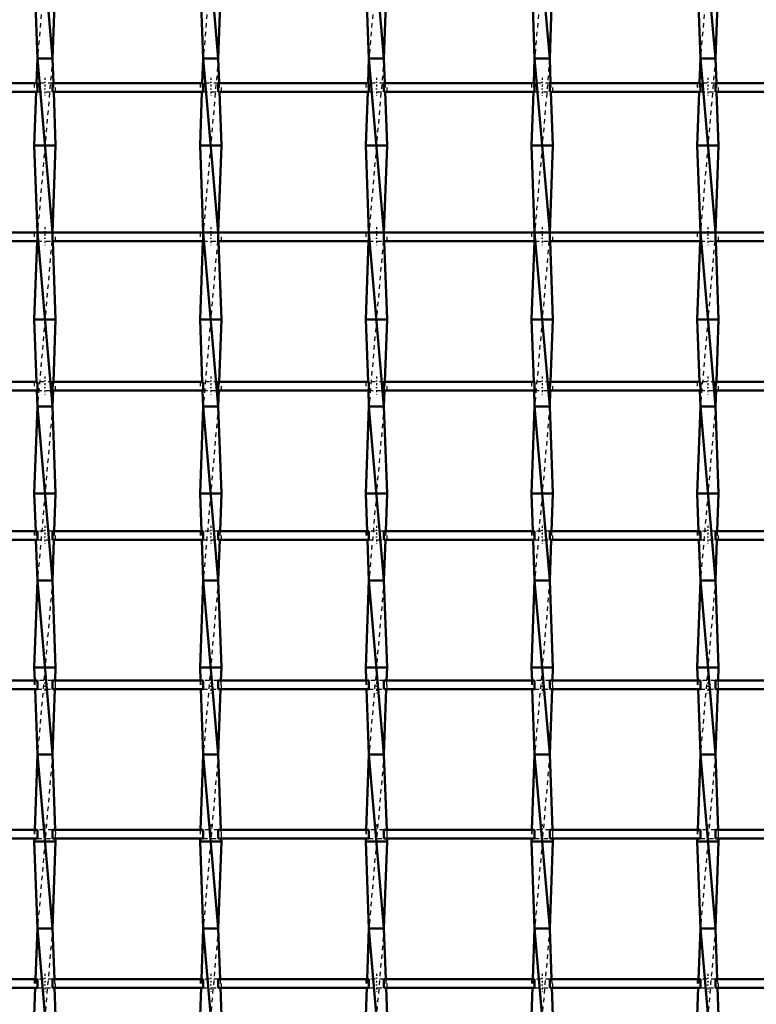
# Model space of a CAD drawing. Header units: millimetres. Extents: x -846 to 532, y -500 to 878.
# Tile 13 of 25: x -6 to 164, y -279 to -53. Entities that reach past the tile are written whole.
import ezdxf

# ---------------------------------------------------------------- set-up
doc = ezdxf.new("R2010")
doc.units = ezdxf.units.MM
doc.linetypes.add('Center', pattern=[1.5, 0.45, -0.5, 0.05, -0.5])
doc.linetypes.add('Dashed', pattern=[2, 1, -1])
for name, color, linetype, lineweight in [('AM_0', 7, 'Continuous', 50), ('AM_7', 7, 'Center', 25), ('AM_9', 6, 'Dashed', 25)]:
    doc.layers.add(name, color=color, linetype=linetype, lineweight=lineweight)

# ---------------------------------------------------------------- blocks, each defined once
blk = doc.blocks.new('16_qh2mfjy66dqo0ybygwdpjk1jg________0_in_LSSP23034382111000100035010_4')
at = {"layer": 'AM_0'}
for p, q in [((-1.73, -22), (1.73, -62)), ((-2.45, -42), (-1.73, -62)), ((2.45, -42), (1.73, -62)), ((-1.73, -62), (-1.94, -67.66)), ((-1.73, -62), (1.73, -102)), ((1.73, -62), (-1.73, -62)), ((1.73, -62), (1.94, -67.66)), ((-2.01, -69.66), (-2.45, -82)), ((2.01, -69.66), (2.45, -82)), ((-2.45, -82), (-1.73, -102)), ((2.45, -82), (-2.45, -82)), ((2.45, -82), (1.73, -101.99)), ((-1.8, -103.99), (-2.45, -122)), ((-1.73, -102), (1.73, -142)), ((1.73, -102), (-1.73, -102)), ((1.8, -103.99), (2.45, -122)), ((2.45, -122), (-2.45, -122)), ((-2.45, -122), (-1.94, -136.32)), ((2.45, -122), (1.94, -136.32)), ((-1.86, -138.32), (-1.73, -142)), ((1.86, -138.32), (1.73, -142)), ((-1.73, -142), (-2.45, -162)), ((-1.73, -142), (1.73, -182)), ((1.73, -142), (-1.73, -142)), ((1.73, -142), (2.45, -162)), ((2.45, -162), (-2.45, -162)), ((-2.45, -162), (-2.14, -170.65)), ((2.45, -162), (2.14, -170.65)), ((-2.07, -172.65), (-1.73, -182)), ((2.07, -172.65), (1.73, -182)), ((-1.73, -182), (-2.45, -202)), ((-1.73, -182), (1.73, -222)), ((1.73, -182), (-1.73, -182)), ((1.73, -182), (2.45, -202)), ((2.45, -202), (-2.45, -202)), ((-2.45, -202), (-2.34, -204.98)), ((2.45, -202), (2.34, -204.98)), ((-2.27, -206.98), (-1.73, -222)), ((2.27, -206.98), (1.73, -222)), ((-1.73, -222), (-2.35, -239.31)), ((1.73, -222), (-1.73, -222)), ((-1.73, -222), (1.73, -262)), ((1.73, -222), (2.35, -239.31)), ((-2.43, -241.31), (-2.45, -242)), ((-2.45, -242), (-1.73, -262)), ((2.45, -242), (-2.45, -242)), ((2.45, -242), (1.73, -262)), ((2.43, -241.31), (2.45, -242)), ((-1.73, -262), (-2.15, -273.64)), ((-1.73, -262), (1.73, -302)), ((1.73, -262), (-1.73, -262)), ((1.73, -262), (2.15, -273.64)), ((-2.22, -275.64), (-2.45, -282)), ((2.22, -275.64), (2.45, -282))]:
    blk.add_line(p, q, dxfattribs=at)
at = {"layer": 'AM_9'}
for p, q in [((1.73, -22), (-1.73, -62)), ((1.73, -62), (-1.73, -102)), ((-1.94, -67.66), (-2.01, -69.66)), ((1.94, -67.66), (2.01, -69.66)), ((-1.73, -102), (-1.8, -103.99)), ((1.73, -102), (-1.73, -142)), ((1.73, -101.99), (1.73, -102)), ((1.73, -102), (1.8, -103.99)), ((-1.94, -136.32), (-1.86, -138.32)), ((1.94, -136.32), (1.86, -138.32)), ((1.73, -142), (-1.73, -182)), ((-2.14, -170.65), (-2.07, -172.65)), ((2.14, -170.65), (2.07, -172.65)), ((1.73, -182), (-1.73, -222)), ((-2.34, -204.98), (-2.27, -206.98)), ((2.34, -204.98), (2.27, -206.98)), ((1.73, -222), (-1.73, -262)), ((-2.35, -239.31), (-2.43, -241.31)), ((2.35, -239.31), (2.43, -241.31)), ((1.73, -262), (-1.73, -302)), ((-2.15, -273.64), (-2.22, -275.64)), ((2.15, -273.64), (2.22, -275.64))]:
    blk.add_line(p, q, dxfattribs=at)
blk = doc.blocks.new('17_8qj0sgnfuim7tzr6fovtcw06a________0_in_LSSP23034382111000100035010_4')
at = {"layer": 'AM_0'}
for p, q in [((36.37, -22), (39.83, -62)), ((35.65, -42), (36.37, -62)), ((40.55, -42), (39.83, -62)), ((36.37, -62), (36.16, -67.66)), ((36.37, -62), (39.83, -102)), ((39.83, -62), (36.37, -62)), ((39.83, -62), (40.04, -67.66)), ((36.09, -69.66), (35.65, -82)), ((40.11, -69.66), (40.55, -82)), ((35.65, -82), (36.37, -102)), ((40.55, -82), (35.65, -82)), ((40.55, -82), (39.83, -101.99)), ((36.3, -103.99), (35.65, -122)), ((39.83, -102), (36.37, -102)), ((36.37, -102), (39.83, -142)), ((39.9, -103.99), (40.55, -122)), ((40.55, -122), (35.65, -122)), ((35.65, -122), (36.16, -136.32)), ((40.55, -122), (40.04, -136.32)), ((36.24, -138.32), (36.37, -142)), ((39.96, -138.32), (39.83, -142)), ((36.37, -142), (35.65, -162)), ((39.83, -142), (36.37, -142)), ((36.37, -142), (39.83, -182)), ((39.83, -142), (40.55, -162)), ((35.65, -162), (35.96, -170.65)), ((40.55, -162), (35.65, -162)), ((40.55, -162), (40.24, -170.65)), ((36.03, -172.65), (36.37, -182)), ((40.17, -172.65), (39.83, -182)), ((36.37, -182), (35.65, -202)), ((36.37, -182), (39.83, -222)), ((39.83, -182), (36.37, -182)), ((39.83, -182), (40.55, -202)), ((40.55, -202), (35.65, -202)), ((35.65, -202), (35.76, -204.98)), ((40.55, -202), (40.44, -204.98)), ((35.83, -206.98), (36.37, -222)), ((40.37, -206.98), (39.83, -222)), ((36.37, -222), (35.75, -239.31)), ((39.83, -222), (36.37, -222)), ((36.37, -222), (39.83, -262)), ((39.83, -222), (40.45, -239.31)), ((35.67, -241.31), (35.65, -242)), ((35.65, -242), (36.37, -262)), ((40.55, -242), (35.65, -242)), ((40.55, -242), (39.83, -262)), ((40.53, -241.31), (40.55, -242)), ((36.37, -262), (35.95, -273.64)), ((36.37, -262), (39.83, -302)), ((39.83, -262), (36.37, -262)), ((39.83, -262), (40.25, -273.64)), ((35.88, -275.64), (35.65, -282)), ((40.32, -275.64), (40.55, -282))]:
    blk.add_line(p, q, dxfattribs=at)
at = {"layer": 'AM_9'}
for p, q in [((39.83, -22), (36.37, -62)), ((39.83, -62), (36.37, -102)), ((36.16, -67.66), (36.09, -69.66)), ((40.04, -67.66), (40.11, -69.66)), ((36.37, -102), (36.3, -103.99)), ((39.83, -102), (36.37, -142)), ((39.83, -101.99), (39.83, -102)), ((39.83, -102), (39.9, -103.99)), ((36.16, -136.32), (36.24, -138.32)), ((40.04, -136.32), (39.96, -138.32)), ((39.83, -142), (36.37, -182)), ((35.96, -170.65), (36.03, -172.65)), ((40.24, -170.65), (40.17, -172.65)), ((39.83, -182), (36.37, -222)), ((35.76, -204.98), (35.83, -206.98)), ((40.44, -204.98), (40.37, -206.98)), ((39.83, -222), (36.37, -262)), ((35.75, -239.31), (35.67, -241.31)), ((40.45, -239.31), (40.53, -241.31)), ((39.83, -262), (36.37, -302)), ((35.95, -273.64), (35.88, -275.64)), ((40.25, -273.64), (40.32, -275.64))]:
    blk.add_line(p, q, dxfattribs=at)
blk = doc.blocks.new('18_bohenh3r4itcu5mg9av5vh1av________0_in_LSSP23034382111000100035010_4')
at = {"layer": 'AM_0'}
for p, q in [((74.47, -22), (77.93, -62)), ((73.75, -42), (74.47, -62)), ((78.65, -42), (77.93, -62)), ((74.47, -62), (74.26, -67.66)), ((77.93, -62), (74.47, -62)), ((74.47, -62), (77.93, -102)), ((77.93, -62), (78.14, -67.66)), ((74.19, -69.66), (73.75, -82)), ((78.21, -69.66), (78.65, -82)), ((73.75, -82), (74.47, -102)), ((78.65, -82), (73.75, -82)), ((78.65, -82), (77.93, -101.99)), ((74.4, -103.99), (73.75, -122)), ((74.47, -102), (77.93, -142)), ((77.93, -102), (74.47, -102)), ((78, -103.99), (78.65, -122)), ((73.75, -122), (74.26, -136.32)), ((78.65, -122), (73.75, -122)), ((78.65, -122), (78.14, -136.32)), ((74.34, -138.32), (74.47, -142)), ((78.06, -138.32), (77.93, -142)), ((74.47, -142), (73.75, -162)), ((74.47, -142), (77.93, -182)), ((77.93, -142), (74.47, -142)), ((77.93, -142), (78.65, -162)), ((73.75, -162), (74.06, -170.65)), ((78.65, -162), (73.75, -162)), ((78.65, -162), (78.34, -170.65)), ((74.13, -172.65), (74.47, -182)), ((78.27, -172.65), (77.93, -182)), ((74.47, -182), (73.75, -202)), ((74.47, -182), (77.93, -222)), ((77.93, -182), (74.47, -182)), ((77.93, -182), (78.65, -202)), ((78.65, -202), (73.75, -202)), ((73.75, -202), (73.86, -204.98)), ((78.65, -202), (78.54, -204.98)), ((73.93, -206.98), (74.47, -222)), ((78.47, -206.98), (77.93, -222)), ((74.47, -222), (73.85, -239.31)), ((74.47, -222), (77.93, -262)), ((77.93, -222), (74.47, -222)), ((77.93, -222), (78.55, -239.31)), ((73.77, -241.31), (73.75, -242)), ((78.65, -242), (73.75, -242)), ((73.75, -242), (74.47, -262)), ((78.65, -242), (77.93, -262)), ((78.63, -241.31), (78.65, -242)), ((74.47, -262), (74.05, -273.64)), ((74.47, -262), (77.93, -302)), ((77.93, -262), (74.47, -262)), ((77.93, -262), (78.35, -273.64)), ((73.98, -275.64), (73.75, -282)), ((78.42, -275.64), (78.65, -282))]:
    blk.add_line(p, q, dxfattribs=at)
at = {"layer": 'AM_9'}
for p, q in [((77.93, -22), (74.47, -62)), ((77.93, -62), (74.47, -102)), ((74.26, -67.66), (74.19, -69.66)), ((78.14, -67.66), (78.21, -69.66)), ((74.47, -102), (74.4, -103.99)), ((77.93, -102), (74.47, -142)), ((77.93, -101.99), (77.93, -102)), ((77.93, -102), (78, -103.99)), ((74.26, -136.32), (74.34, -138.32)), ((78.14, -136.32), (78.06, -138.32)), ((77.93, -142), (74.47, -182)), ((74.06, -170.65), (74.13, -172.65)), ((78.34, -170.65), (78.27, -172.65)), ((77.93, -182), (74.47, -222)), ((73.86, -204.98), (73.93, -206.98)), ((78.54, -204.98), (78.47, -206.98)), ((77.93, -222), (74.47, -262)), ((73.85, -239.31), (73.77, -241.31)), ((78.55, -239.31), (78.63, -241.31)), ((77.93, -262), (74.47, -302)), ((74.05, -273.64), (73.98, -275.64)), ((78.35, -273.64), (78.42, -275.64))]:
    blk.add_line(p, q, dxfattribs=at)
blk = doc.blocks.new('19_w3ea8518jgad8mqdgwyxi41oc________0_in_LSSP23034382111000100035010_4')
at = {"layer": 'AM_0'}
for p, q in [((112.57, -22), (116.03, -62)), ((111.85, -42), (112.57, -62)), ((116.75, -42), (116.03, -62)), ((112.57, -62), (112.36, -67.66)), ((116.03, -62), (112.57, -62)), ((112.57, -62), (116.03, -102)), ((116.03, -62), (116.24, -67.66)), ((112.29, -69.66), (111.85, -82)), ((116.31, -69.66), (116.75, -82)), ((111.85, -82), (112.57, -102)), ((116.75, -82), (111.85, -82)), ((116.75, -82), (116.03, -101.99)), ((112.5, -103.99), (111.85, -122)), ((112.57, -102), (116.03, -142)), ((116.03, -102), (112.57, -102)), ((116.1, -103.99), (116.75, -122)), ((116.75, -122), (111.85, -122)), ((111.85, -122), (112.36, -136.32)), ((116.75, -122), (116.24, -136.32)), ((112.44, -138.32), (112.57, -142)), ((116.16, -138.32), (116.03, -142)), ((112.57, -142), (111.85, -162)), ((112.57, -142), (116.03, -182)), ((116.03, -142), (112.57, -142)), ((116.03, -142), (116.75, -162)), ((116.75, -162), (111.85, -162)), ((111.85, -162), (112.16, -170.65)), ((116.75, -162), (116.44, -170.65)), ((112.23, -172.65), (112.57, -182)), ((116.37, -172.65), (116.03, -182)), ((112.57, -182), (111.85, -202)), ((112.57, -182), (116.03, -222)), ((116.03, -182), (112.57, -182)), ((116.03, -182), (116.75, -202)), ((111.85, -202), (111.96, -204.98)), ((116.75, -202), (111.85, -202)), ((116.75, -202), (116.64, -204.98)), ((112.03, -206.98), (112.57, -222)), ((116.57, -206.98), (116.03, -222)), ((112.57, -222), (111.95, -239.31)), ((112.57, -222), (116.03, -262)), ((116.03, -222), (112.57, -222)), ((116.03, -222), (116.65, -239.31)), ((111.87, -241.31), (111.85, -242)), ((111.85, -242), (112.57, -262)), ((116.75, -242), (111.85, -242)), ((116.75, -242), (116.03, -262)), ((116.73, -241.31), (116.75, -242)), ((112.57, -262), (112.15, -273.64)), ((112.57, -262), (116.03, -302)), ((116.03, -262), (112.57, -262)), ((116.03, -262), (116.45, -273.64)), ((112.08, -275.64), (111.85, -282)), ((116.52, -275.64), (116.75, -282))]:
    blk.add_line(p, q, dxfattribs=at)
at = {"layer": 'AM_9'}
for p, q in [((116.03, -22), (112.57, -62)), ((116.03, -62), (112.57, -102)), ((112.36, -67.66), (112.29, -69.66)), ((116.24, -67.66), (116.31, -69.66)), ((112.57, -102), (112.5, -103.99)), ((116.03, -102), (112.57, -142)), ((116.03, -101.99), (116.03, -102)), ((116.03, -102), (116.1, -103.99)), ((112.36, -136.32), (112.44, -138.32)), ((116.24, -136.32), (116.16, -138.32)), ((116.03, -142), (112.57, -182)), ((112.16, -170.65), (112.23, -172.65)), ((116.44, -170.65), (116.37, -172.65)), ((116.03, -182), (112.57, -222)), ((111.96, -204.98), (112.03, -206.98)), ((116.64, -204.98), (116.57, -206.98)), ((116.03, -222), (112.57, -262)), ((111.95, -239.31), (111.87, -241.31)), ((116.65, -239.31), (116.73, -241.31)), ((116.03, -262), (112.57, -302)), ((112.15, -273.64), (112.08, -275.64)), ((116.45, -273.64), (116.52, -275.64))]:
    blk.add_line(p, q, dxfattribs=at)
blk = doc.blocks.new('20_en71hd2t0rbxma84v9qlmvdgj________0_in_LSSP23034382111000100035010_4')
at = {"layer": 'AM_0'}
for p, q in [((150.67, -22), (154.13, -62)), ((149.95, -42), (150.67, -62)), ((154.85, -42), (154.13, -62)), ((150.67, -62), (150.46, -67.66)), ((154.13, -62), (150.67, -62)), ((150.67, -62), (154.13, -102)), ((154.13, -62), (154.34, -67.66)), ((150.39, -69.66), (149.95, -82)), ((154.41, -69.66), (154.85, -82)), ((154.85, -82), (149.95, -82)), ((149.95, -82), (150.67, -102)), ((154.85, -82), (154.13, -101.99)), ((150.6, -103.99), (149.95, -122)), ((154.13, -102), (150.67, -102)), ((150.67, -102), (154.13, -142)), ((154.2, -103.99), (154.85, -122)), ((154.85, -122), (149.95, -122)), ((149.95, -122), (150.46, -136.32)), ((154.85, -122), (154.34, -136.32)), ((150.54, -138.32), (150.67, -142)), ((154.26, -138.32), (154.13, -142)), ((150.67, -142), (149.95, -162)), ((150.67, -142), (154.13, -182)), ((154.13, -142), (150.67, -142)), ((154.13, -142), (154.85, -162)), ((149.95, -162), (150.26, -170.65)), ((154.85, -162), (149.95, -162)), ((154.85, -162), (154.54, -170.65)), ((150.33, -172.65), (150.67, -182)), ((154.47, -172.65), (154.13, -182)), ((150.67, -182), (149.95, -202)), ((150.67, -182), (154.13, -222)), ((154.13, -182), (150.67, -182)), ((154.13, -182), (154.85, -202)), ((154.85, -202), (149.95, -202)), ((149.95, -202), (150.06, -204.98)), ((154.85, -202), (154.74, -204.98)), ((150.13, -206.98), (150.67, -222)), ((154.67, -206.98), (154.13, -222)), ((150.67, -222), (150.05, -239.31)), ((150.67, -222), (154.13, -262)), ((154.13, -222), (150.67, -222)), ((154.13, -222), (154.75, -239.31)), ((149.97, -241.31), (149.95, -242)), ((149.95, -242), (150.67, -262)), ((154.85, -242), (149.95, -242)), ((154.85, -242), (154.13, -262)), ((154.83, -241.31), (154.85, -242)), ((150.67, -262), (150.25, -273.64)), ((150.67, -262), (154.13, -302)), ((154.13, -262), (150.67, -262)), ((154.13, -262), (154.55, -273.64)), ((150.18, -275.64), (149.95, -282)), ((154.62, -275.64), (154.85, -282))]:
    blk.add_line(p, q, dxfattribs=at)
at = {"layer": 'AM_9'}
for p, q in [((154.13, -22), (150.67, -62)), ((154.13, -62), (150.67, -102)), ((150.46, -67.66), (150.39, -69.66)), ((154.34, -67.66), (154.41, -69.66)), ((150.67, -102), (150.6, -103.99)), ((154.13, -102), (150.67, -142)), ((154.13, -101.99), (154.13, -102)), ((154.13, -102), (154.2, -103.99)), ((150.46, -136.32), (150.54, -138.32)), ((154.34, -136.32), (154.26, -138.32)), ((154.13, -142), (150.67, -182)), ((150.26, -170.65), (150.33, -172.65)), ((154.54, -170.65), (154.47, -172.65)), ((154.13, -182), (150.67, -222)), ((150.06, -204.98), (150.13, -206.98)), ((154.74, -204.98), (154.67, -206.98)), ((154.13, -222), (150.67, -262)), ((150.05, -239.31), (149.97, -241.31)), ((154.75, -239.31), (154.83, -241.31)), ((154.13, -262), (150.67, -302)), ((150.25, -273.64), (150.18, -275.64)), ((154.55, -273.64), (154.62, -275.64))]:
    blk.add_line(p, q, dxfattribs=at)
blk = doc.blocks.new('37_d2m5ja1n617vgk1usxwcum85c________0_in_LSSP23034382111000100035010_4')
at = {"layer": 'AM_0'}
for p, q in [((-1.73, -273.64), (-36.37, -273.64)), ((-1.73, -273.64), (-1.73, -275.64)), ((36.37, -273.64), (1.73, -273.64)), ((1.73, -275.64), (1.73, -273.64)), ((36.37, -273.64), (36.37, -275.64)), ((74.47, -273.64), (39.83, -273.64)), ((39.83, -275.64), (39.83, -273.64)), ((74.47, -273.64), (74.47, -275.64)), ((77.93, -275.64), (77.93, -273.64)), ((112.57, -273.64), (77.93, -273.64)), ((112.57, -273.64), (112.57, -275.64)), ((150.67, -273.64), (116.03, -273.64)), ((116.03, -275.64), (116.03, -273.64)), ((150.67, -273.64), (150.67, -275.64)), ((188.77, -273.64), (154.13, -273.64)), ((154.13, -275.64), (154.13, -273.64)), ((-1.73, -275.64), (-36.37, -275.64)), ((36.37, -275.64), (1.73, -275.64)), ((74.47, -275.64), (39.83, -275.64)), ((112.57, -275.64), (77.93, -275.64)), ((150.67, -275.64), (116.03, -275.64)), ((188.77, -275.64), (154.13, -275.64))]:
    blk.add_line(p, q, dxfattribs=at)
at = {"layer": 'AM_7'}
for p, q in [((0, -272.44), (0, -276.84)), ((38.1, -272.44), (38.1, -276.84)), ((76.2, -272.44), (76.2, -276.84)), ((114.3, -272.44), (114.3, -276.84)), ((152.4, -272.44), (152.4, -276.84))]:
    blk.add_line(p, q, dxfattribs=at)
at = {"layer": 'AM_9'}
for p, q in [((-2.45, -273.64), (-2.45, -275.64)), ((1.73, -273.64), (-1.73, -273.64)), ((2.45, -275.64), (2.45, -273.64)), ((35.65, -273.64), (35.65, -275.64)), ((39.83, -273.64), (36.37, -273.64)), ((40.55, -275.64), (40.55, -273.64)), ((73.75, -273.64), (73.75, -275.64)), ((77.93, -273.64), (74.47, -273.64)), ((78.65, -275.64), (78.65, -273.64)), ((111.85, -273.64), (111.85, -275.64)), ((116.03, -273.64), (112.57, -273.64)), ((116.75, -275.64), (116.75, -273.64)), ((149.95, -273.64), (149.95, -275.64)), ((154.13, -273.64), (150.67, -273.64)), ((154.85, -275.64), (154.85, -273.64)), ((-1.73, -275.64), (1.73, -275.64)), ((36.37, -275.64), (39.83, -275.64)), ((74.47, -275.64), (77.93, -275.64)), ((112.57, -275.64), (116.03, -275.64)), ((150.67, -275.64), (154.13, -275.64))]:
    blk.add_line(p, q, dxfattribs=at)
blk = doc.blocks.new('38_ki4uz48f243dow2dxhahj1lcg________0_in_LSSP23034382111000100035010_4')
at = {"layer": 'AM_0'}
for p, q in [((-1.73, -239.31), (-36.37, -239.31)), ((-1.73, -239.31), (-1.73, -241.31)), ((36.37, -239.31), (1.73, -239.31)), ((1.73, -241.31), (1.73, -239.31)), ((36.37, -239.31), (36.37, -241.31)), ((74.47, -239.31), (39.83, -239.31)), ((39.83, -241.31), (39.83, -239.31)), ((74.47, -239.31), (74.47, -241.31)), ((112.57, -239.31), (77.93, -239.31)), ((77.93, -241.31), (77.93, -239.31)), ((112.57, -239.31), (112.57, -241.31)), ((116.03, -241.31), (116.03, -239.31)), ((150.67, -239.31), (116.03, -239.31)), ((150.67, -239.31), (150.67, -241.31)), ((188.77, -239.31), (154.13, -239.31)), ((154.13, -241.31), (154.13, -239.31)), ((-1.73, -241.31), (-36.37, -241.31)), ((36.37, -241.31), (1.73, -241.31)), ((74.47, -241.31), (39.83, -241.31)), ((112.57, -241.31), (77.93, -241.31)), ((150.67, -241.31), (116.03, -241.31)), ((188.77, -241.31), (154.13, -241.31))]:
    blk.add_line(p, q, dxfattribs=at)
at = {"layer": 'AM_7'}
for p, q in [((0, -238.11), (0, -242.51)), ((38.1, -238.11), (38.1, -242.51)), ((76.2, -238.11), (76.2, -242.51)), ((114.3, -238.11), (114.3, -242.51)), ((152.4, -238.11), (152.4, -242.51))]:
    blk.add_line(p, q, dxfattribs=at)
at = {"layer": 'AM_9'}
for p, q in [((-2.45, -239.31), (-2.45, -241.31)), ((1.73, -239.31), (-1.73, -239.31)), ((2.45, -241.31), (2.45, -239.31)), ((35.65, -239.31), (35.65, -241.31)), ((39.83, -239.31), (36.37, -239.31)), ((40.55, -241.31), (40.55, -239.31)), ((73.75, -239.31), (73.75, -241.31)), ((77.93, -239.31), (74.47, -239.31)), ((78.65, -241.31), (78.65, -239.31)), ((111.85, -239.31), (111.85, -241.31)), ((116.03, -239.31), (112.57, -239.31)), ((116.75, -241.31), (116.75, -239.31)), ((149.95, -239.31), (149.95, -241.31)), ((154.13, -239.31), (150.67, -239.31)), ((154.85, -241.31), (154.85, -239.31)), ((-1.73, -241.31), (1.73, -241.31)), ((36.37, -241.31), (39.83, -241.31)), ((74.47, -241.31), (77.93, -241.31)), ((112.57, -241.31), (116.03, -241.31)), ((150.67, -241.31), (154.13, -241.31))]:
    blk.add_line(p, q, dxfattribs=at)
blk = doc.blocks.new('39_vtvumvvlbxsae9ky9h0t8gprg________0_in_LSSP23034382111000100035010_4')
at = {"layer": 'AM_0'}
for p, q in [((-1.73, -204.98), (-36.37, -204.98)), ((-1.73, -204.98), (-1.73, -206.98)), ((36.37, -204.98), (1.73, -204.98)), ((1.73, -206.98), (1.73, -204.98)), ((36.37, -204.98), (36.37, -206.98)), ((74.47, -204.98), (39.83, -204.98)), ((39.83, -206.98), (39.83, -204.98)), ((74.47, -204.98), (74.47, -206.98)), ((77.93, -206.98), (77.93, -204.98)), ((112.57, -204.98), (77.93, -204.98)), ((112.57, -204.98), (112.57, -206.98)), ((116.03, -206.98), (116.03, -204.98)), ((150.67, -204.98), (116.03, -204.98)), ((150.67, -204.98), (150.67, -206.98)), ((188.77, -204.98), (154.13, -204.98)), ((154.13, -206.98), (154.13, -204.98)), ((-1.73, -206.98), (-36.37, -206.98)), ((36.37, -206.98), (1.73, -206.98)), ((74.47, -206.98), (39.83, -206.98)), ((112.57, -206.98), (77.93, -206.98)), ((150.67, -206.98), (116.03, -206.98)), ((188.77, -206.98), (154.13, -206.98))]:
    blk.add_line(p, q, dxfattribs=at)
at = {"layer": 'AM_7'}
for p, q in [((0, -203.78), (0, -208.18)), ((38.1, -203.78), (38.1, -208.18)), ((76.2, -203.78), (76.2, -208.18)), ((114.3, -203.78), (114.3, -208.18)), ((152.4, -203.78), (152.4, -208.18))]:
    blk.add_line(p, q, dxfattribs=at)
at = {"layer": 'AM_9'}
for p, q in [((-2.45, -204.98), (-2.45, -206.98)), ((1.73, -204.98), (-1.73, -204.98)), ((2.45, -206.98), (2.45, -204.98)), ((35.65, -204.98), (35.65, -206.98)), ((39.83, -204.98), (36.37, -204.98)), ((40.55, -206.98), (40.55, -204.98)), ((73.75, -204.98), (73.75, -206.98)), ((77.93, -204.98), (74.47, -204.98)), ((78.65, -206.98), (78.65, -204.98)), ((111.85, -204.98), (111.85, -206.98)), ((116.03, -204.98), (112.57, -204.98)), ((116.75, -206.98), (116.75, -204.98)), ((149.95, -204.98), (149.95, -206.98)), ((154.13, -204.98), (150.67, -204.98)), ((154.85, -206.98), (154.85, -204.98)), ((-1.73, -206.98), (1.73, -206.98)), ((36.37, -206.98), (39.83, -206.98)), ((74.47, -206.98), (77.93, -206.98)), ((112.57, -206.98), (116.03, -206.98)), ((150.67, -206.98), (154.13, -206.98))]:
    blk.add_line(p, q, dxfattribs=at)
blk = doc.blocks.new('40_cocv4j7xk6k7zoviv9rnrdsmk________0_in_LSSP23034382111000100035010_4')
at = {"layer": 'AM_0'}
for p, q in [((-1.73, -170.65), (-36.37, -170.65)), ((-1.73, -170.65), (-1.73, -172.65)), ((36.37, -170.65), (1.73, -170.65)), ((1.73, -172.65), (1.73, -170.65)), ((36.37, -170.65), (36.37, -172.65)), ((74.47, -170.65), (39.83, -170.65)), ((39.83, -172.65), (39.83, -170.65)), ((74.47, -170.65), (74.47, -172.65)), ((112.57, -170.65), (77.93, -170.65)), ((77.93, -172.65), (77.93, -170.65)), ((112.57, -170.65), (112.57, -172.65)), ((150.67, -170.65), (116.03, -170.65)), ((116.03, -172.65), (116.03, -170.65)), ((150.67, -170.65), (150.67, -172.65)), ((188.77, -170.65), (154.13, -170.65)), ((154.13, -172.65), (154.13, -170.65)), ((-1.73, -172.65), (-36.37, -172.65)), ((36.37, -172.65), (1.73, -172.65)), ((74.47, -172.65), (39.83, -172.65)), ((112.57, -172.65), (77.93, -172.65)), ((150.67, -172.65), (116.03, -172.65)), ((188.77, -172.65), (154.13, -172.65))]:
    blk.add_line(p, q, dxfattribs=at)
at = {"layer": 'AM_7'}
for p, q in [((0, -169.45), (0, -173.85)), ((38.1, -169.45), (38.1, -173.85)), ((76.2, -169.45), (76.2, -173.85)), ((114.3, -169.45), (114.3, -173.85)), ((152.4, -169.45), (152.4, -173.85))]:
    blk.add_line(p, q, dxfattribs=at)
at = {"layer": 'AM_9'}
for p, q in [((-2.45, -170.65), (-2.45, -172.65)), ((1.73, -170.65), (-1.73, -170.65)), ((2.45, -172.65), (2.45, -170.65)), ((35.65, -170.65), (35.65, -172.65)), ((39.83, -170.65), (36.37, -170.65)), ((40.55, -172.65), (40.55, -170.65)), ((73.75, -170.65), (73.75, -172.65)), ((77.93, -170.65), (74.47, -170.65)), ((78.65, -172.65), (78.65, -170.65)), ((111.85, -170.65), (111.85, -172.65)), ((116.03, -170.65), (112.57, -170.65)), ((116.75, -172.65), (116.75, -170.65)), ((149.95, -170.65), (149.95, -172.65)), ((154.13, -170.65), (150.67, -170.65)), ((154.85, -172.65), (154.85, -170.65)), ((-1.73, -172.65), (1.73, -172.65)), ((36.37, -172.65), (39.83, -172.65)), ((74.47, -172.65), (77.93, -172.65)), ((112.57, -172.65), (116.03, -172.65)), ((150.67, -172.65), (154.13, -172.65))]:
    blk.add_line(p, q, dxfattribs=at)
blk = doc.blocks.new('41_sxmw3fh0gn5znzj6oohapogle________0_in_LSSP23034382111000100035010_4')
at = {"layer": 'AM_0'}
for p, q in [((-1.73, -136.32), (-36.37, -136.32)), ((-1.73, -136.32), (-1.73, -138.32)), ((36.37, -136.32), (1.73, -136.32)), ((1.73, -138.32), (1.73, -136.32)), ((36.37, -136.32), (36.37, -138.32)), ((74.47, -136.32), (39.83, -136.32)), ((39.83, -138.32), (39.83, -136.32)), ((74.47, -136.32), (74.47, -138.32)), ((112.57, -136.32), (77.93, -136.32)), ((77.93, -138.32), (77.93, -136.32)), ((112.57, -136.32), (112.57, -138.32)), ((116.03, -138.32), (116.03, -136.32)), ((150.67, -136.32), (116.03, -136.32)), ((150.67, -136.32), (150.67, -138.32)), ((188.77, -136.32), (154.13, -136.32)), ((154.13, -138.32), (154.13, -136.32)), ((-1.73, -138.32), (-36.37, -138.32)), ((36.37, -138.32), (1.73, -138.32)), ((74.47, -138.32), (39.83, -138.32)), ((112.57, -138.32), (77.93, -138.32)), ((150.67, -138.32), (116.03, -138.32)), ((188.77, -138.32), (154.13, -138.32))]:
    blk.add_line(p, q, dxfattribs=at)
at = {"layer": 'AM_7'}
for p, q in [((0, -135.12), (0, -139.52)), ((38.1, -135.12), (38.1, -139.52)), ((76.2, -135.12), (76.2, -139.52)), ((114.3, -135.12), (114.3, -139.52)), ((152.4, -135.12), (152.4, -139.52))]:
    blk.add_line(p, q, dxfattribs=at)
at = {"layer": 'AM_9'}
for p, q in [((-2.45, -136.32), (-2.45, -138.32)), ((1.73, -136.32), (-1.73, -136.32)), ((2.45, -138.32), (2.45, -136.32)), ((35.65, -136.32), (35.65, -138.32)), ((39.83, -136.32), (36.37, -136.32)), ((40.55, -138.32), (40.55, -136.32)), ((73.75, -136.32), (73.75, -138.32)), ((77.93, -136.32), (74.47, -136.32)), ((78.65, -138.32), (78.65, -136.32)), ((111.85, -136.32), (111.85, -138.32)), ((116.03, -136.32), (112.57, -136.32)), ((116.75, -138.32), (116.75, -136.32)), ((149.95, -136.32), (149.95, -138.32)), ((154.13, -136.32), (150.67, -136.32)), ((154.85, -138.32), (154.85, -136.32)), ((-1.73, -138.32), (1.73, -138.32)), ((36.37, -138.32), (39.83, -138.32)), ((74.47, -138.32), (77.93, -138.32)), ((112.57, -138.32), (116.03, -138.32)), ((150.67, -138.32), (154.13, -138.32))]:
    blk.add_line(p, q, dxfattribs=at)
blk = doc.blocks.new('42_n4vu9k9yjs8eof1xloxansl6k________0_in_LSSP23034382111000100035010_4')
at = {"layer": 'AM_0'}
for p, q in [((-1.73, -101.99), (-36.37, -101.99)), ((-1.73, -103.99), (-36.37, -103.99)), ((-1.73, -101.99), (-1.73, -103.99)), ((36.37, -101.99), (1.73, -101.99)), ((1.73, -103.99), (1.73, -101.99)), ((36.37, -103.99), (1.73, -103.99)), ((36.37, -101.99), (36.37, -103.99)), ((74.47, -101.99), (39.83, -101.99)), ((39.83, -103.99), (39.83, -101.99)), ((74.47, -103.99), (39.83, -103.99)), ((74.47, -101.99), (74.47, -103.99)), ((77.93, -103.99), (77.93, -101.99)), ((112.57, -101.99), (77.93, -101.99)), ((112.57, -103.99), (77.93, -103.99)), ((112.57, -101.99), (112.57, -103.99)), ((116.03, -103.99), (116.03, -101.99)), ((150.67, -101.99), (116.03, -101.99)), ((150.67, -103.99), (116.03, -103.99)), ((150.67, -101.99), (150.67, -103.99)), ((188.77, -101.99), (154.13, -101.99)), ((154.13, -103.99), (154.13, -101.99)), ((188.77, -103.99), (154.13, -103.99))]:
    blk.add_line(p, q, dxfattribs=at)
at = {"layer": 'AM_7'}
for p, q in [((0, -100.79), (0, -105.19)), ((38.1, -100.79), (38.1, -105.19)), ((76.2, -100.79), (76.2, -105.19)), ((114.3, -100.79), (114.3, -105.19)), ((152.4, -100.79), (152.4, -105.19))]:
    blk.add_line(p, q, dxfattribs=at)
at = {"layer": 'AM_9'}
for p, q in [((-2.45, -101.99), (-2.45, -103.99)), ((1.73, -101.99), (-1.73, -101.99)), ((-1.73, -103.99), (1.73, -103.99)), ((2.45, -103.99), (2.45, -101.99)), ((35.65, -101.99), (35.65, -103.99)), ((39.83, -101.99), (36.37, -101.99)), ((36.37, -103.99), (39.83, -103.99)), ((40.55, -103.99), (40.55, -101.99)), ((73.75, -101.99), (73.75, -103.99)), ((77.93, -101.99), (74.47, -101.99)), ((74.47, -103.99), (77.93, -103.99)), ((78.65, -103.99), (78.65, -101.99)), ((111.85, -101.99), (111.85, -103.99)), ((116.03, -101.99), (112.57, -101.99)), ((112.57, -103.99), (116.03, -103.99)), ((116.75, -103.99), (116.75, -101.99)), ((149.95, -101.99), (149.95, -103.99)), ((154.13, -101.99), (150.67, -101.99)), ((150.67, -103.99), (154.13, -103.99)), ((154.85, -103.99), (154.85, -101.99))]:
    blk.add_line(p, q, dxfattribs=at)
blk = doc.blocks.new('43_9csl47gydk5rqsswzjpfnvjed________0_in_LSSP23034382111000100035010_4')
at = {"layer": 'AM_0'}
for p, q in [((-1.73, -67.66), (-36.37, -67.66)), ((-1.73, -67.66), (-1.73, -69.66)), ((36.37, -67.66), (1.73, -67.66)), ((1.73, -69.66), (1.73, -67.66)), ((36.37, -67.66), (36.37, -69.66)), ((74.47, -67.66), (39.83, -67.66)), ((39.83, -69.66), (39.83, -67.66)), ((74.47, -67.66), (74.47, -69.66)), ((77.93, -69.66), (77.93, -67.66)), ((112.57, -67.66), (77.93, -67.66)), ((112.57, -67.66), (112.57, -69.66)), ((116.03, -69.66), (116.03, -67.66)), ((150.67, -67.66), (116.03, -67.66)), ((150.67, -67.66), (150.67, -69.66)), ((188.77, -67.66), (154.13, -67.66)), ((154.13, -69.66), (154.13, -67.66)), ((-1.73, -69.66), (-36.37, -69.66)), ((36.37, -69.66), (1.73, -69.66)), ((74.47, -69.66), (39.83, -69.66)), ((112.57, -69.66), (77.93, -69.66)), ((150.67, -69.66), (116.03, -69.66)), ((188.77, -69.66), (154.13, -69.66))]:
    blk.add_line(p, q, dxfattribs=at)
at = {"layer": 'AM_7'}
for p, q in [((0, -66.46), (0, -70.86)), ((38.1, -66.46), (38.1, -70.86)), ((76.2, -66.46), (76.2, -70.86)), ((114.3, -66.46), (114.3, -70.86)), ((152.4, -66.46), (152.4, -70.86))]:
    blk.add_line(p, q, dxfattribs=at)
at = {"layer": 'AM_9'}
for p, q in [((-2.45, -67.66), (-2.45, -69.66)), ((1.73, -67.66), (-1.73, -67.66)), ((2.45, -69.66), (2.45, -67.66)), ((35.65, -67.66), (35.65, -69.66)), ((39.83, -67.66), (36.37, -67.66)), ((40.55, -69.66), (40.55, -67.66)), ((73.75, -67.66), (73.75, -69.66)), ((77.93, -67.66), (74.47, -67.66)), ((78.65, -69.66), (78.65, -67.66)), ((111.85, -67.66), (111.85, -69.66)), ((116.03, -67.66), (112.57, -67.66)), ((116.75, -69.66), (116.75, -67.66)), ((149.95, -67.66), (149.95, -69.66)), ((154.13, -67.66), (150.67, -67.66)), ((154.85, -69.66), (154.85, -67.66)), ((-1.73, -69.66), (1.73, -69.66)), ((36.37, -69.66), (39.83, -69.66)), ((74.47, -69.66), (77.93, -69.66)), ((112.57, -69.66), (116.03, -69.66)), ((150.67, -69.66), (154.13, -69.66))]:
    blk.add_line(p, q, dxfattribs=at)

msp = doc.modelspace()

# ---------------------------------------------------------------- block references
for name in ['16_qh2mfjy66dqo0ybygwdpjk1jg________0_in_LSSP23034382111000100035010_4', '17_8qj0sgnfuim7tzr6fovtcw06a________0_in_LSSP23034382111000100035010_4', '18_bohenh3r4itcu5mg9av5vh1av________0_in_LSSP23034382111000100035010_4', '19_w3ea8518jgad8mqdgwyxi41oc________0_in_LSSP23034382111000100035010_4', '20_en71hd2t0rbxma84v9qlmvdgj________0_in_LSSP23034382111000100035010_4', '43_9csl47gydk5rqsswzjpfnvjed________0_in_LSSP23034382111000100035010_4', '42_n4vu9k9yjs8eof1xloxansl6k________0_in_LSSP23034382111000100035010_4', '41_sxmw3fh0gn5znzj6oohapogle________0_in_LSSP23034382111000100035010_4', '40_cocv4j7xk6k7zoviv9rnrdsmk________0_in_LSSP23034382111000100035010_4', '39_vtvumvvlbxsae9ky9h0t8gprg________0_in_LSSP23034382111000100035010_4', '38_ki4uz48f243dow2dxhahj1lcg________0_in_LSSP23034382111000100035010_4', '37_d2m5ja1n617vgk1usxwcum85c________0_in_LSSP23034382111000100035010_4']:
    msp.add_blockref(name, (0, 0))

doc.saveas('drawing.dxf')
